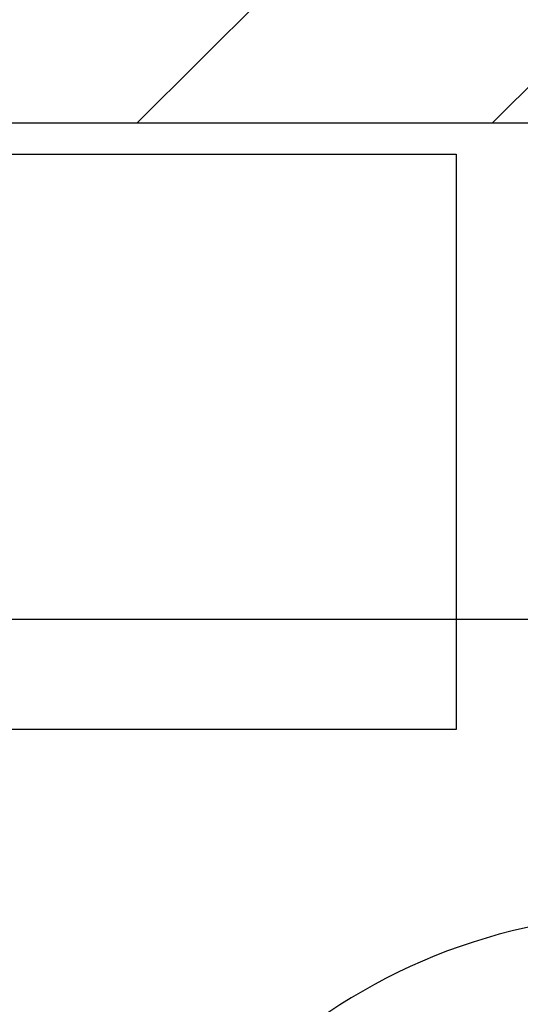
# Model space of a CAD drawing. Header units: metres. Extents: x 0 to 12.9, y 1.2 to 8.8.
# Tile 4 of 10: x 3.7 to 4.4, y 5.6 to 6.9. Entities that reach past the tile are written whole.
import ezdxf

# ---------------------------------------------------------------- set-up
doc = ezdxf.new("R2010")
doc.units = ezdxf.units.M
doc.layers.add('SAGTA Muebles', color=7, linetype='Continuous')
doc.styles.get("Standard").update_dxf_attribs({"font": 'arial.ttf'})
doc.dimstyles.new('cota 100', dxfattribs={"dimtxt": 0.18, "dimasz": 0.2, "dimexe": 0.05, "dimexo": 0, "dimgap": 0.3, "dimtad": 1, "dimtxsty": 'Standard', "dimblk": 'OBLIQUE', "dimcen": 2.5, "dimadec": 0, "dimazin": 0, "dimtfac": 1, "dimtix": 1, "dimtmove": 2, "dimatfit": 3, "dimldrblk": 'OBLIQUE', "dimfxl": 0.05, "dimfxlon": 1, "dimarcsym": 0})

# ---------------------------------------------------------------- blocks, each defined once
blk = doc.blocks.new('_Oblique')
at = {"color": 0, "linetype": 'ByBlock', "lineweight": -2}
blk.add_line((-0.5, -0.5), (0.5, 0.5), dxfattribs=at)
blk = doc.blocks.new('*D47')
at = {"color": 0, "lineweight": -2, "transparency": 16777216}
for p, q in [((2.3, 6.1603), (2.3, 6.0603)), ((4.5, 6.1603), (4.5, 6.0603)), ((2.3, 6.1103), (4.5, 6.1103))]:
    blk.add_line(p, q, dxfattribs=at)
at = {"layer": 'Defpoints', "color": 0, "transparency": 16777216}
for p in [(2.3, 6.8), (4.5, 6.8), (4.5, 6.1103)]:
    blk.add_point(p, dxfattribs=at)
at = {"color": 0, "lineweight": -2, "transparency": 16777216, "xscale": 0.2, "yscale": 0.2, "zscale": 0.2, "rotation": 180}
blk.add_blockref('_Oblique', (2.3, 6.1103), dxfattribs=at)
at = {"color": 0, "lineweight": -2, "transparency": 16777216, "xscale": 0.2, "yscale": 0.2, "zscale": 0.2}
blk.add_blockref('_Oblique', (4.5, 6.1103), dxfattribs=at)
at = {"color": 0, "transparency": 16777216, "insert": (3.4, 6.5185), "char_height": 0.18, "attachment_point": 5}
blk.add_mtext('2,2', dxfattribs=at)

msp = doc.modelspace()

# ---------------------------------------------------------------- hatches: boundary and pattern name
h = msp.add_hatch()
h.set_pattern_fill('ANSI31', color=256, scale=0.11)
h.paths.add_polyline_path([(8.9, 7.1), (2, 7.1), (2, 6.55), (2.3, 6.55), (2.3, 6.8), (8.9, 6.8)])
h.paths.add_polyline_path([(4.6, 4.7), (2.3, 4.7), (2.3, 4.95), (2, 4.95), (2, 4.4), (2.3, 4.4), (4.3, 4.4), (4.3, 4.2), (4.6, 4.2)])
h.paths.add_polyline_path([(4.6, 3.2), (4.3, 3.2), (4.3, 2), (4.9, 2), (4.9, 2.3), (4.6, 2.3)])
h.paths.add_polyline_path([(10.4, 2.3), (7.6, 2.3), (7.6, 2), (10.4, 2)])
h.paths.add_polyline_path([(12.1, 7.1), (10.1, 7.1), (10.1, 6.8), (11.8, 6.8), (11.8, 2.3), (11.6, 2.3), (11.6, 2), (12.1, 2)])

# ---------------------------------------------------------------- linework, layer by layer
msp.add_line((11.8, 6.8), (2.3, 6.8))
msp.add_arc((4.55, 4.9), 0.8, 90, 176.4237)
at = {"layer": 'SAGTA Muebles'}
for p, q in [((2.3801, 6.7569), (4.2801, 6.7569)), ((4.2801, 6.7569), (4.2801, 5.9569)), ((4.2801, 5.9569), (2.3801, 5.9569))]:
    msp.add_line(p, q, dxfattribs=at)

# ---------------------------------------------------------------- dimensions: what is measured, and where the dimension line sits
dim = msp.add_linear_dim(base=(4.5, 6.1103), p1=(2.3, 6.8), p2=(4.5, 6.8), dimstyle='cota 100')
dim.commit()
dim.dimension.update_dxf_attribs({"geometry": '*D47', "text_midpoint": (3.4, 6.5185)})

doc.saveas('drawing.dxf')
